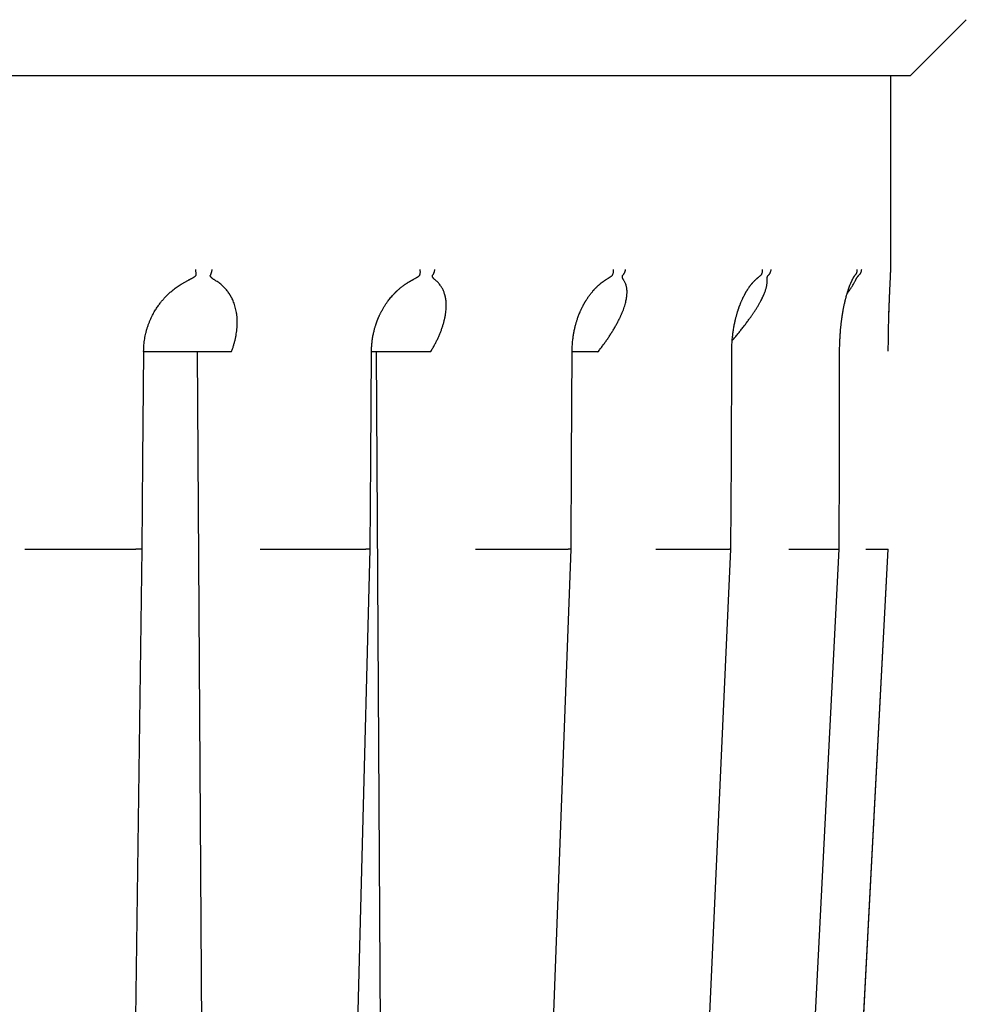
# Model space of a CAD drawing. Header units: millimetres. Extents: x 8 to 428, y 12 to 219.
# Tile 12 of 57: x 229 to 253, y 48 to 73. Entities that reach past the tile are written whole.
import ezdxf

# ---------------------------------------------------------------- set-up
doc = ezdxf.new("R2010")
doc.units = ezdxf.units.MM

msp = doc.modelspace()

# ---------------------------------------------------------------- linework, layer by layer
at = {"color": 7, "linetype": 'Continuous', "lineweight": 30}
for p, q in [((252, 71.177), (253.414, 72.592)), ((204, 71.177), (252, 71.177)), ((251.5, 66.26), (251.5, 71.177)), ((234.156, 28.977), (233.923, 64.177)), ((234.786, 64.177), (234.791, 64.191)), ((238.338, 64.191), (238.338, 64.191)), ((238.667, 28.977), (238.461, 64.177)), ((239.835, 64.177), (239.843, 64.191)), ((244.077, 64.177), (244.088, 64.191)), ((250.203, 64.192), (250.203, 64.192)), ((229.76, 59.177), (232.365, 59.177)), ((235.765, 59.177), (238.193, 59.177)), ((241.241, 59.177), (243.326, 59.177)), ((245.815, 59.177), (247.415, 59.177)), ((249.174, 59.177), (250.18, 59.177)), ((249.742, 26.99), (251.434, 59.177)), ((251.091, 59.177), (251.434, 59.177)), ((251.433, 59.177), (251.433, 59.178)), ((251.434, 59.177), (251.434, 59.176))]:
    msp.add_line(p, q, dxfattribs=at)
at = {"color": 7, "linetype": 'Continuous', "lineweight": 30, "flags": 128}
for points in [[(251.499, 66.241), (251.499, 66.244), (251.5, 66.26)], [(232.527, 59.18), (232.543, 61.445), (232.562, 64.191)], [(232.562, 64.191), (232.562, 64.191), (232.562, 64.191), (232.562, 64.191), (232.561, 64.191)], [(238.306, 59.179), (238.32, 61.445), (238.338, 64.191)], [(243.395, 59.177), (243.407, 61.446), (243.422, 64.192)], [(247.449, 59.177), (247.458, 61.446), (247.469, 64.192)], [(250.191, 59.177), (250.196, 61.446), (250.203, 64.192)], [(232.085, 26.997), (232.304, 42.934), (232.527, 59.18)], [(237.457, 26.995), (237.877, 42.933), (238.306, 59.179)], [(242.196, 26.993), (242.79, 42.93), (243.395, 59.177)], [(245.982, 26.991), (246.709, 42.929), (247.449, 59.177)], [(248.556, 26.99), (249.366, 42.928), (250.191, 59.176)], [(249.741, 26.99), (250.579, 42.927), (251.433, 59.177)]]:
    msp.add_lwpolyline(points, dxfattribs=at)
at = {"color": 7, "linetype": 'Continuous', "lineweight": 30}
for points, knots in [([(233.882, 66.119), (233.882, 66.116), (233.881, 66.112), (233.877, 66.105), (233.871, 66.097), (233.865, 66.09), (233.857, 66.083), (233.849, 66.076), (233.84, 66.07), (233.83, 66.063), (233.816, 66.054), (233.798, 66.043), (233.774, 66.03), (233.747, 66.016), (233.723, 66.004), (233.707, 65.997), (233.702, 65.995)], [0, 0, 0, 0, 0.039784, 0.082144, 0.12811, 0.17849, 0.222396, 0.269763, 0.320783, 0.375608, 0.434361, 0.537934, 0.653849, 0.782294, 0.9234, 1, 1, 1, 1]), ([(233.874, 66.26), (233.875, 66.249), (233.878, 66.228), (233.881, 66.2), (233.882, 66.176), (233.883, 66.157), (233.883, 66.142), (233.883, 66.132), (233.883, 66.124), (233.882, 66.12), (233.882, 66.119)], [0, 0, 0, 0, 0.210644, 0.396845, 0.558586, 0.695852, 0.808634, 0.896921, 0.960709, 1, 1, 1, 1]), ([(234.379, 65.987), (234.371, 65.992), (234.357, 66.001), (234.336, 66.014), (234.321, 66.024), (234.311, 66.032), (234.305, 66.036), (234.299, 66.041), (234.294, 66.045), (234.289, 66.049), (234.281, 66.056), (234.272, 66.065), (234.262, 66.077), (234.255, 66.088), (234.251, 66.097), (234.25, 66.104), (234.25, 66.112), (234.251, 66.116), (234.252, 66.119)], [0, 0, 0, 0, 0.131925, 0.252999, 0.36328, 0.403669, 0.442411, 0.479512, 0.51498, 0.548826, 0.58106, 0.674241, 0.756785, 0.829363, 0.877857, 0.921894, 0.962266, 1, 1, 1, 1]), ([(234.29, 66.26), (234.289, 66.252), (234.286, 66.235), (234.281, 66.21), (234.276, 66.191), (234.271, 66.176), (234.268, 66.166), (234.265, 66.156), (234.262, 66.145), (234.257, 66.132), (234.253, 66.123), (234.252, 66.119)], [0, 0, 0, 0, 0.160573, 0.321105, 0.481595, 0.556323, 0.628212, 0.697264, 0.763481, 0.887385, 1, 1, 1, 1]), ([(239.555, 66.119), (239.554, 66.116), (239.551, 66.112), (239.546, 66.105), (239.539, 66.097), (239.531, 66.09), (239.523, 66.083), (239.514, 66.076), (239.504, 66.07), (239.493, 66.063), (239.478, 66.054), (239.459, 66.043), (239.436, 66.031), (239.421, 66.023), (239.413, 66.02)], [0, 0, 0, 0, 0.0528745, 0.1091715, 0.1702615, 0.2372184, 0.2955709, 0.3585231, 0.42633, 0.4991945, 0.5772791, 0.7149307, 0.8689859, 1, 1, 1, 1]), ([(239.563, 66.26), (239.564, 66.249), (239.566, 66.228), (239.567, 66.2), (239.566, 66.176), (239.564, 66.157), (239.561, 66.142), (239.558, 66.132), (239.556, 66.124), (239.555, 66.12), (239.555, 66.119)], [0, 0, 0, 0, 0.2106444, 0.3968453, 0.558586, 0.6958525, 0.8086335, 0.8969207, 0.960709, 1, 1, 1, 1]), ([(239.964, 65.987), (239.959, 65.992), (239.948, 66.001), (239.933, 66.014), (239.923, 66.024), (239.916, 66.032), (239.911, 66.036), (239.907, 66.041), (239.904, 66.045), (239.9, 66.049), (239.895, 66.056), (239.889, 66.065), (239.884, 66.077), (239.881, 66.088), (239.88, 66.097), (239.88, 66.104), (239.882, 66.112), (239.885, 66.116), (239.886, 66.119)], [0, 0, 0, 0, 0.131925, 0.252999, 0.36328, 0.403669, 0.442411, 0.479512, 0.51498, 0.548826, 0.58106, 0.674241, 0.756785, 0.829363, 0.877857, 0.921894, 0.962266, 1, 1, 1, 1]), ([(239.936, 66.26), (239.935, 66.252), (239.932, 66.235), (239.926, 66.21), (239.92, 66.191), (239.914, 66.176), (239.91, 66.166), (239.906, 66.156), (239.901, 66.145), (239.894, 66.132), (239.889, 66.123), (239.886, 66.119)], [0, 0, 0, 0, 0.160573, 0.321105, 0.481595, 0.556323, 0.628212, 0.697264, 0.763481, 0.887385, 1, 1, 1, 1]), ([(244.44, 66.119), (244.438, 66.116), (244.435, 66.112), (244.429, 66.105), (244.421, 66.097), (244.412, 66.09), (244.403, 66.083), (244.394, 66.076), (244.384, 66.07), (244.372, 66.063), (244.359, 66.054), (244.348, 66.048), (244.342, 66.045)], [0, 0, 0, 0, 0.075889, 0.15669, 0.244371, 0.340472, 0.424223, 0.514576, 0.611897, 0.716477, 0.828549, 1, 1, 1, 1]), ([(244.464, 66.26), (244.465, 66.247), (244.467, 66.221), (244.462, 66.183), (244.454, 66.148), (244.444, 66.128), (244.44, 66.119)], [0, 0, 0, 0, 0.247633, 0.500007, 0.752377, 1, 1, 1, 1]), ([(244.734, 65.987), (244.731, 65.992), (244.725, 66.001), (244.717, 66.014), (244.712, 66.024), (244.708, 66.032), (244.706, 66.036), (244.704, 66.041), (244.703, 66.045), (244.701, 66.049), (244.699, 66.056), (244.697, 66.065), (244.696, 66.077), (244.697, 66.088), (244.699, 66.097), (244.701, 66.104), (244.705, 66.112), (244.709, 66.116), (244.71, 66.119)], [0, 0, 0, 0, 0.131925, 0.252999, 0.36328, 0.403669, 0.442411, 0.479512, 0.51498, 0.548826, 0.58106, 0.674241, 0.756785, 0.829363, 0.877857, 0.921894, 0.962266, 1, 1, 1, 1]), ([(244.769, 66.26), (244.768, 66.254), (244.766, 66.242), (244.762, 66.223), (244.757, 66.205), (244.75, 66.186), (244.742, 66.168), (244.732, 66.151), (244.722, 66.134), (244.714, 66.124), (244.71, 66.119)], [0, 0, 0, 0, 0.115351, 0.234337, 0.356614, 0.481757, 0.609264, 0.738563, 0.869029, 1, 1, 1, 1]), ([(248.205, 66.119), (248.203, 66.116), (248.199, 66.112), (248.191, 66.105), (248.183, 66.097), (248.174, 66.09), (248.166, 66.084), (248.161, 66.08), (248.159, 66.078)], [0, 0, 0, 0, 0.153065, 0.316037, 0.492885, 0.686716, 0.855639, 1, 1, 1, 1]), ([(248.243, 66.26), (248.243, 66.249), (248.244, 66.228), (248.24, 66.2), (248.234, 66.176), (248.227, 66.157), (248.22, 66.142), (248.214, 66.132), (248.209, 66.124), (248.206, 66.12), (248.205, 66.119)], [0, 0, 0, 0, 0.210644, 0.396845, 0.558586, 0.695852, 0.808634, 0.896921, 0.960709, 1, 1, 1, 1]), ([(248.364, 65.987), (248.363, 65.992), (248.363, 66.001), (248.362, 66.014), (248.362, 66.024), (248.362, 66.032), (248.362, 66.036), (248.363, 66.041), (248.363, 66.045), (248.364, 66.049), (248.365, 66.056), (248.367, 66.065), (248.37, 66.077), (248.375, 66.088), (248.379, 66.097), (248.384, 66.104), (248.39, 66.112), (248.394, 66.116), (248.396, 66.119)], [0, 0, 0, 0, 0.131925, 0.252999, 0.36328, 0.403669, 0.442411, 0.479512, 0.51498, 0.548826, 0.58106, 0.674241, 0.756785, 0.829363, 0.877857, 0.921894, 0.962266, 1, 1, 1, 1]), ([(248.458, 66.26), (248.458, 66.252), (248.456, 66.235), (248.449, 66.21), (248.442, 66.191), (248.435, 66.176), (248.43, 66.166), (248.425, 66.156), (248.417, 66.145), (248.408, 66.132), (248.4, 66.123), (248.396, 66.119)], [0, 0, 0, 0, 0.1605731, 0.3211047, 0.4815947, 0.5563232, 0.6282121, 0.6972637, 0.7634805, 0.8873849, 1, 1, 1, 1]), ([(250.203, 64.192), (250.203, 64.214), (250.203, 64.258), (250.204, 64.322), (250.206, 64.383), (250.208, 64.442), (250.211, 64.498), (250.214, 64.552), (250.217, 64.605), (250.221, 64.657), (250.225, 64.709), (250.229, 64.757), (250.233, 64.802), (250.238, 64.847), (250.243, 64.89), (250.248, 64.932), (250.253, 64.97), (250.257, 65.005), (250.262, 65.036), (250.265, 65.063), (250.269, 65.087), (250.272, 65.108), (250.275, 65.127), (250.278, 65.142), (250.28, 65.155), (250.282, 65.165), (250.283, 65.173), (250.284, 65.179), (250.285, 65.187), (250.287, 65.197), (250.289, 65.209), (250.291, 65.222), (250.295, 65.24), (250.299, 65.264), (250.305, 65.297), (250.313, 65.335), (250.322, 65.377), (250.331, 65.419), (250.34, 65.46), (250.349, 65.496), (250.357, 65.528), (250.365, 65.556), (250.373, 65.586), (250.381, 65.617), (250.39, 65.649), (250.4, 65.682), (250.411, 65.716), (250.42, 65.744), (250.428, 65.768), (250.434, 65.785), (250.44, 65.802), (250.446, 65.817), (250.451, 65.831), (250.455, 65.843), (250.462, 65.861), (250.472, 65.886), (250.483, 65.913), (250.493, 65.935), (250.501, 65.953), (250.509, 65.97), (250.517, 65.986), (250.523, 66), (250.529, 66.011), (250.533, 66.019), (250.538, 66.027), (250.542, 66.035), (250.546, 66.043), (250.55, 66.05), (250.555, 66.058), (250.56, 66.067), (250.565, 66.075), (250.57, 66.084), (250.575, 66.091), (250.579, 66.098), (250.583, 66.103), (250.586, 66.108), (250.588, 66.111), (250.59, 66.114), (250.593, 66.117), (250.595, 66.121), (250.598, 66.125), (250.601, 66.128), (250.602, 66.13), (250.603, 66.131)], [0, 0, 0, 0, 0.025419, 0.049889, 0.073443, 0.096105, 0.117899, 0.138843, 0.158952, 0.180121, 0.200306, 0.219514, 0.237748, 0.255011, 0.273395, 0.290433, 0.306135, 0.320508, 0.33356, 0.345071, 0.355321, 0.36431, 0.372129, 0.378839, 0.384441, 0.388935, 0.392322, 0.394362, 0.397599, 0.402054, 0.407665, 0.413492, 0.419224, 0.432354, 0.444952, 0.464682, 0.484336, 0.503956, 0.523553, 0.543321, 0.556887, 0.571437, 0.586961, 0.603443, 0.620864, 0.639201, 0.65853, 0.679037, 0.689801, 0.70087, 0.711595, 0.721231, 0.729778, 0.737584, 0.745305, 0.766228, 0.787855, 0.802407, 0.816446, 0.829759, 0.842872, 0.856181, 0.864456, 0.872032, 0.879141, 0.886354, 0.893698, 0.90143, 0.90915, 0.917953, 0.927605, 0.937102, 0.946245, 0.954534, 0.961889, 0.966104, 0.970373, 0.974701, 0.979086, 0.983796, 0.989568, 0.996533, 1, 1, 1, 1]), ([(250.643, 66.26), (250.642, 66.249), (250.642, 66.228), (250.637, 66.2), (250.629, 66.176), (250.62, 66.157), (250.611, 66.143), (250.605, 66.135), (250.603, 66.131)], [0, 0, 0, 0, 0.2357119, 0.4440715, 0.62506, 0.7786617, 0.9048641, 1, 1, 1, 1]), ([(250.606, 65.987), (250.608, 65.992), (250.612, 66.001), (250.619, 66.014), (250.624, 66.024), (250.628, 66.032), (250.631, 66.036), (250.634, 66.041), (250.636, 66.045), (250.639, 66.049), (250.643, 66.056), (250.649, 66.065), (250.657, 66.077), (250.664, 66.088), (250.671, 66.097), (250.678, 66.104), (250.685, 66.112), (250.689, 66.116), (250.691, 66.119)], [0, 0, 0, 0, 0.131925, 0.252999, 0.36328, 0.403669, 0.442411, 0.479512, 0.51498, 0.548826, 0.58106, 0.674241, 0.756785, 0.829363, 0.877857, 0.921894, 0.962266, 1, 1, 1, 1]), ([(250.754, 66.26), (250.753, 66.252), (250.752, 66.235), (250.746, 66.21), (250.739, 66.191), (250.733, 66.176), (250.727, 66.166), (250.722, 66.156), (250.714, 66.145), (250.704, 66.132), (250.696, 66.123), (250.691, 66.119)], [0, 0, 0, 0, 0.160573, 0.321105, 0.481595, 0.556323, 0.628212, 0.697264, 0.763481, 0.887385, 1, 1, 1, 1]), ([(251.437, 64.193), (251.437, 64.216), (251.437, 64.262), (251.437, 64.329), (251.438, 64.395), (251.438, 64.458), (251.439, 64.525), (251.44, 64.595), (251.441, 64.668), (251.442, 64.739), (251.444, 64.807), (251.445, 64.874), (251.447, 64.936), (251.448, 64.994), (251.45, 65.049), (251.451, 65.101), (251.453, 65.152), (251.454, 65.202), (251.456, 65.249), (251.458, 65.295), (251.459, 65.342), (251.461, 65.389), (251.463, 65.437), (251.465, 65.483), (251.467, 65.528), (251.469, 65.573), (251.471, 65.621), (251.473, 65.669), (251.475, 65.718), (251.477, 65.761), (251.479, 65.8), (251.48, 65.832), (251.482, 65.865), (251.484, 65.898), (251.485, 65.929), (251.487, 65.959), (251.488, 65.988), (251.489, 66.016), (251.49, 66.041), (251.491, 66.065), (251.492, 66.086), (251.493, 66.106), (251.494, 66.122), (251.495, 66.136), (251.495, 66.149), (251.496, 66.163), (251.496, 66.178), (251.497, 66.194), (251.498, 66.21), (251.498, 66.226), (251.499, 66.241), (251.499, 66.249), (251.499, 66.253)], [0, 0, 0, 0, 0.0257928, 0.050768, 0.0749583, 0.0983925, 0.1210953, 0.1497535, 0.1772319, 0.20356, 0.2305155, 0.2561849, 0.2804558, 0.303297, 0.3247254, 0.3460705, 0.366836, 0.3871609, 0.4070508, 0.4265109, 0.4455452, 0.4674365, 0.4887458, 0.5094779, 0.5298361, 0.5515144, 0.5743745, 0.5983809, 0.6234874, 0.6496792, 0.6674485, 0.6857179, 0.7044972, 0.7237976, 0.7430126, 0.7615252, 0.7809117, 0.7994417, 0.8171049, 0.8338929, 0.8497987, 0.8648173, 0.879023, 0.8885491, 0.8992848, 0.911227, 0.9243715, 0.9387123, 0.9539538, 0.970332, 0.9878348, 1, 1, 1, 1]), ([(251.497, 66.193), (251.497, 66.199), (251.498, 66.21), (251.498, 66.226), (251.498, 66.236), (251.499, 66.241)], [0, 0, 0, 0, 0.320155, 0.664186, 1, 1, 1, 1]), ([(232.561, 64.191), (232.562, 64.219), (232.563, 64.274), (232.568, 64.354), (232.577, 64.432), (232.587, 64.507), (232.601, 64.58), (232.617, 64.654), (232.637, 64.729), (232.66, 64.805), (232.685, 64.878), (232.712, 64.947), (232.74, 65.012), (232.769, 65.074), (232.799, 65.133), (232.829, 65.187), (232.86, 65.238), (232.889, 65.286), (232.919, 65.329), (232.948, 65.37), (232.976, 65.408), (233.004, 65.443), (233.03, 65.475), (233.057, 65.506), (233.084, 65.537), (233.112, 65.567), (233.141, 65.597), (233.17, 65.626), (233.202, 65.656), (233.236, 65.687), (233.273, 65.719), (233.314, 65.753), (233.36, 65.788), (233.408, 65.824), (233.461, 65.86), (233.517, 65.895), (233.575, 65.93), (233.636, 65.962), (233.688, 65.989), (233.721, 66.003), (233.732, 66.008)], [0, 0, 0, 0, 0.0359877, 0.0708906, 0.1047753, 0.1377003, 0.169716, 0.2008652, 0.2365114, 0.2710487, 0.3043591, 0.3363256, 0.3675235, 0.3973856, 0.4259332, 0.4531831, 0.4791479, 0.503407, 0.5264408, 0.5482533, 0.5688505, 0.588553, 0.6069538, 0.6241166, 0.6421709, 0.6620602, 0.6789529, 0.6969624, 0.7161071, 0.7363942, 0.7578344, 0.7818505, 0.8072039, 0.8339176, 0.8619873, 0.8913995, 0.9221341, 0.9522991, 0.9835852, 1, 1, 1, 1]), ([(234.791, 64.191), (234.801, 64.218), (234.821, 64.271), (234.846, 64.352), (234.869, 64.432), (234.888, 64.511), (234.904, 64.591), (234.917, 64.671), (234.927, 64.752), (234.933, 64.833), (234.936, 64.914), (234.934, 64.977), (234.932, 65.021), (234.93, 65.047), (234.928, 65.074), (234.925, 65.1), (234.922, 65.126), (234.919, 65.152), (234.912, 65.192), (234.902, 65.246), (234.885, 65.313), (234.866, 65.378), (234.844, 65.438), (234.82, 65.495), (234.8, 65.534), (234.787, 65.56), (234.779, 65.574), (234.772, 65.587), (234.764, 65.6), (234.757, 65.613), (234.743, 65.636), (234.722, 65.667), (234.693, 65.707), (234.663, 65.746), (234.63, 65.783), (234.597, 65.818), (234.56, 65.854), (234.519, 65.889), (234.475, 65.924), (234.428, 65.957), (234.395, 65.977), (234.379, 65.987)], [0, 0, 0, 0, 0.039965, 0.079839, 0.119654, 0.159444, 0.199243, 0.239086, 0.279683, 0.321257, 0.362469, 0.403365, 0.417074, 0.430754, 0.444408, 0.458037, 0.471644, 0.48523, 0.498797, 0.535312, 0.571257, 0.606672, 0.641604, 0.671982, 0.702056, 0.709887, 0.7177, 0.725495, 0.733274, 0.741037, 0.748785, 0.773942, 0.798781, 0.823327, 0.847607, 0.871648, 0.894969, 0.921756, 0.94816, 0.974225, 1, 1, 1, 1]), ([(238.338, 64.191), (238.338, 64.214), (238.339, 64.259), (238.342, 64.325), (238.347, 64.387), (238.354, 64.446), (238.361, 64.502), (238.369, 64.555), (238.379, 64.606), (238.389, 64.655), (238.4, 64.703), (238.411, 64.746), (238.422, 64.786), (238.433, 64.822), (238.443, 64.854), (238.452, 64.882), (238.46, 64.906), (238.468, 64.928), (238.475, 64.947), (238.481, 64.962), (238.486, 64.975), (238.49, 64.986), (238.493, 64.994), (238.496, 65.001), (238.498, 65.007), (238.502, 65.015), (238.506, 65.026), (238.512, 65.039), (238.519, 65.056), (238.528, 65.076), (238.538, 65.098), (238.548, 65.121), (238.56, 65.144), (238.571, 65.167), (238.582, 65.19), (238.603, 65.227), (238.632, 65.28), (238.672, 65.345), (238.714, 65.408), (238.754, 65.465), (238.794, 65.516), (238.831, 65.561), (238.862, 65.597), (238.886, 65.624), (238.902, 65.641), (238.916, 65.655), (238.928, 65.668), (238.938, 65.677), (238.945, 65.685), (238.952, 65.691), (238.96, 65.699), (238.969, 65.708), (238.98, 65.718), (238.994, 65.732), (239.012, 65.748), (239.034, 65.768), (239.06, 65.79), (239.089, 65.814), (239.123, 65.84), (239.157, 65.865), (239.186, 65.886), (239.211, 65.903), (239.23, 65.916), (239.249, 65.928), (239.269, 65.94), (239.288, 65.952), (239.305, 65.962), (239.321, 65.971), (239.335, 65.979), (239.345, 65.984), (239.351, 65.988), (239.355, 65.99), (239.361, 65.993), (239.368, 65.997), (239.379, 66.002), (239.392, 66.009), (239.405, 66.015), (239.412, 66.019), (239.414, 66.02)], [0, 0, 0, 0, 0.029479, 0.057562, 0.084292, 0.109706, 0.133831, 0.156691, 0.178301, 0.200643, 0.221496, 0.240864, 0.258746, 0.275132, 0.289223, 0.301924, 0.313239, 0.323174, 0.331732, 0.338916, 0.345001, 0.349733, 0.353643, 0.356767, 0.359284, 0.362813, 0.367803, 0.374253, 0.382161, 0.391735, 0.402746, 0.414065, 0.425328, 0.436538, 0.447693, 0.458796, 0.493163, 0.527052, 0.560759, 0.594972, 0.621289, 0.647818, 0.674511, 0.686568, 0.697229, 0.706491, 0.714357, 0.720827, 0.725154, 0.729121, 0.734119, 0.740202, 0.747281, 0.754845, 0.767547, 0.78125, 0.795962, 0.815184, 0.835133, 0.855391, 0.875952, 0.88684, 0.897808, 0.908855, 0.919978, 0.930796, 0.940397, 0.949659, 0.957348, 0.963465, 0.965804, 0.967901, 0.970813, 0.974808, 0.979885, 0.987929, 0.997727, 1, 1, 1, 1]), ([(239.843, 64.191), (239.859, 64.218), (239.891, 64.271), (239.935, 64.352), (239.977, 64.432), (240.016, 64.511), (240.052, 64.591), (240.085, 64.671), (240.116, 64.752), (240.143, 64.833), (240.167, 64.914), (240.183, 64.977), (240.193, 65.021), (240.199, 65.047), (240.204, 65.074), (240.209, 65.1), (240.213, 65.126), (240.217, 65.152), (240.222, 65.192), (240.228, 65.246), (240.232, 65.313), (240.232, 65.378), (240.229, 65.438), (240.223, 65.495), (240.217, 65.534), (240.212, 65.56), (240.209, 65.574), (240.206, 65.587), (240.203, 65.6), (240.199, 65.613), (240.193, 65.636), (240.183, 65.667), (240.168, 65.707), (240.152, 65.746), (240.133, 65.783), (240.113, 65.818), (240.089, 65.854), (240.063, 65.889), (240.033, 65.924), (240, 65.957), (239.976, 65.977), (239.964, 65.987)], [0, 0, 0, 0, 0.039965, 0.079839, 0.119654, 0.159444, 0.199243, 0.239086, 0.279683, 0.321257, 0.362469, 0.403365, 0.417074, 0.430754, 0.444408, 0.458037, 0.471644, 0.48523, 0.498797, 0.535312, 0.571257, 0.606672, 0.641604, 0.671982, 0.702056, 0.709887, 0.7177, 0.725495, 0.733274, 0.741037, 0.748785, 0.773942, 0.798781, 0.823327, 0.847607, 0.871648, 0.894969, 0.921756, 0.94816, 0.974225, 1, 1, 1, 1]), ([(243.422, 64.192), (243.422, 64.214), (243.423, 64.258), (243.426, 64.322), (243.43, 64.383), (243.435, 64.442), (243.441, 64.498), (243.448, 64.551), (243.455, 64.601), (243.463, 64.649), (243.472, 64.696), (243.482, 64.743), (243.492, 64.788), (243.503, 64.831), (243.513, 64.87), (243.523, 64.906), (243.534, 64.94), (243.544, 64.974), (243.556, 65.011), (243.57, 65.052), (243.587, 65.097), (243.605, 65.143), (243.621, 65.183), (243.636, 65.216), (243.647, 65.242), (243.659, 65.268), (243.672, 65.293), (243.684, 65.317), (243.695, 65.338), (243.704, 65.357), (243.713, 65.373), (243.721, 65.387), (243.727, 65.398), (243.732, 65.407), (243.736, 65.414), (243.74, 65.422), (243.745, 65.431), (243.752, 65.442), (243.76, 65.456), (243.77, 65.471), (243.781, 65.49), (243.794, 65.51), (243.809, 65.532), (243.824, 65.555), (243.839, 65.577), (243.855, 65.599), (243.871, 65.62), (243.887, 65.642), (243.903, 65.663), (243.92, 65.683), (243.936, 65.702), (243.951, 65.72), (243.964, 65.736), (243.977, 65.749), (243.987, 65.761), (243.997, 65.772), (244.006, 65.781), (244.014, 65.789), (244.022, 65.797), (244.031, 65.806), (244.042, 65.817), (244.054, 65.829), (244.068, 65.842), (244.083, 65.856), (244.098, 65.87), (244.112, 65.882), (244.124, 65.892), (244.135, 65.902), (244.147, 65.912), (244.159, 65.921), (244.169, 65.93), (244.179, 65.937), (244.188, 65.944), (244.197, 65.95), (244.203, 65.955), (244.208, 65.959), (244.212, 65.962), (244.216, 65.965), (244.221, 65.968), (244.228, 65.973), (244.237, 65.98), (244.249, 65.987), (244.261, 65.996), (244.278, 66.007), (244.3, 66.02), (244.322, 66.034), (244.336, 66.042), (244.342, 66.045)], [0, 0, 0, 0, 0.0277282, 0.0543484, 0.0798988, 0.1044119, 0.1279148, 0.1500361, 0.1712208, 0.1914818, 0.2108282, 0.2317106, 0.2514251, 0.2699674, 0.2872744, 0.3033368, 0.3181752, 0.3328853, 0.3481732, 0.3681682, 0.3890764, 0.4109019, 0.4336507, 0.445938, 0.4584822, 0.4712847, 0.4842863, 0.4964269, 0.5073194, 0.5169626, 0.525355, 0.5324955, 0.5383829, 0.5430143, 0.5463882, 0.5497766, 0.5547229, 0.5610741, 0.5683109, 0.5763902, 0.5867877, 0.5983074, 0.610943, 0.6241203, 0.6370524, 0.64973, 0.6621504, 0.6755316, 0.6886279, 0.7014431, 0.7139597, 0.7255688, 0.7359898, 0.7452242, 0.7532725, 0.7603273, 0.7673259, 0.7721199, 0.7778742, 0.7846778, 0.7925327, 0.8014399, 0.8112578, 0.8228866, 0.833501, 0.8430989, 0.851679, 0.8593342, 0.867524, 0.8767474, 0.8829428, 0.8895295, 0.896366, 0.902248, 0.9069007, 0.9102745, 0.9124931, 0.9147985, 0.9178482, 0.9229067, 0.9292129, 0.9367646, 0.9455258, 0.9545562, 0.9718322, 0.9884943, 1, 1, 1, 1]), ([(244.088, 64.191), (244.109, 64.218), (244.151, 64.271), (244.211, 64.352), (244.269, 64.432), (244.325, 64.511), (244.378, 64.591), (244.429, 64.671), (244.479, 64.752), (244.526, 64.833), (244.57, 64.914), (244.602, 64.977), (244.624, 65.021), (244.637, 65.047), (244.649, 65.074), (244.661, 65.1), (244.672, 65.126), (244.683, 65.152), (244.7, 65.192), (244.721, 65.246), (244.744, 65.313), (244.765, 65.378), (244.781, 65.438), (244.793, 65.495), (244.8, 65.534), (244.804, 65.56), (244.806, 65.574), (244.808, 65.587), (244.809, 65.6), (244.81, 65.613), (244.812, 65.636), (244.814, 65.667), (244.814, 65.707), (244.813, 65.746), (244.809, 65.783), (244.803, 65.818), (244.795, 65.854), (244.784, 65.889), (244.77, 65.924), (244.754, 65.957), (244.741, 65.977), (244.734, 65.987)], [0, 0, 0, 0, 0.039965, 0.079839, 0.119654, 0.159444, 0.199243, 0.239086, 0.279683, 0.321257, 0.362469, 0.403365, 0.417074, 0.430754, 0.444408, 0.458037, 0.471644, 0.48523, 0.498797, 0.535312, 0.571257, 0.606672, 0.641604, 0.671982, 0.702056, 0.709887, 0.7177, 0.725495, 0.733274, 0.741037, 0.748785, 0.773942, 0.798781, 0.823327, 0.847607, 0.871648, 0.894969, 0.921756, 0.94816, 0.974225, 1, 1, 1, 1]), ([(247.469, 64.192), (247.469, 64.217), (247.47, 64.265), (247.472, 64.337), (247.476, 64.406), (247.48, 64.471), (247.486, 64.534), (247.492, 64.593), (247.499, 64.65), (247.507, 64.703), (247.515, 64.756), (247.524, 64.809), (247.533, 64.86), (247.543, 64.908), (247.553, 64.953), (247.562, 64.994), (247.571, 65.032), (247.58, 65.066), (247.59, 65.101), (247.599, 65.134), (247.608, 65.167), (247.617, 65.195), (247.624, 65.216), (247.628, 65.23), (247.631, 65.237), (247.633, 65.243), (247.635, 65.25), (247.638, 65.258), (247.642, 65.27), (247.646, 65.283), (247.651, 65.298), (247.657, 65.315), (247.664, 65.333), (247.671, 65.352), (247.679, 65.372), (247.686, 65.39), (247.693, 65.408), (247.702, 65.431), (247.714, 65.457), (247.727, 65.487), (247.738, 65.512), (247.748, 65.533), (247.757, 65.552), (247.767, 65.572), (247.777, 65.593), (247.787, 65.612), (247.796, 65.629), (247.804, 65.643), (247.811, 65.657), (247.819, 65.671), (247.826, 65.683), (247.832, 65.693), (247.836, 65.7), (247.838, 65.705), (247.841, 65.708), (247.843, 65.713), (247.847, 65.719), (247.853, 65.728), (247.859, 65.738), (247.865, 65.749), (247.872, 65.759), (247.878, 65.768), (247.887, 65.782), (247.899, 65.8), (247.914, 65.822), (247.93, 65.843), (247.943, 65.861), (247.953, 65.874), (247.959, 65.882), (247.965, 65.889), (247.971, 65.896), (247.976, 65.903), (247.982, 65.91), (247.989, 65.918), (247.996, 65.926), (248.003, 65.934), (248.01, 65.941), (248.019, 65.951), (248.03, 65.963), (248.043, 65.977), (248.057, 65.991), (248.069, 66.003), (248.08, 66.013), (248.089, 66.021), (248.098, 66.029), (248.105, 66.035), (248.11, 66.04), (248.115, 66.044), (248.121, 66.049), (248.126, 66.053), (248.131, 66.057), (248.136, 66.06), (248.14, 66.064), (248.144, 66.067), (248.148, 66.07), (248.153, 66.074), (248.157, 66.076), (248.159, 66.078)], [0, 0, 0, 0, 0.029661, 0.058179, 0.085599, 0.11196, 0.137294, 0.1612, 0.18416, 0.206187, 0.227291, 0.250163, 0.271832, 0.292212, 0.311305, 0.329124, 0.345677, 0.360989, 0.37522, 0.391595, 0.406334, 0.419438, 0.430912, 0.435248, 0.438617, 0.441031, 0.443845, 0.447966, 0.453396, 0.460133, 0.467103, 0.475075, 0.484052, 0.493828, 0.50341, 0.512667, 0.521601, 0.530213, 0.547203, 0.562752, 0.57685, 0.586799, 0.596975, 0.607919, 0.619624, 0.632082, 0.640246, 0.648697, 0.657404, 0.665358, 0.673151, 0.679308, 0.683831, 0.685732, 0.687675, 0.69053, 0.694304, 0.699993, 0.706856, 0.713722, 0.720308, 0.726615, 0.732643, 0.747612, 0.762765, 0.778593, 0.794394, 0.801024, 0.807498, 0.813371, 0.818591, 0.823479, 0.829274, 0.835681, 0.842866, 0.849807, 0.856293, 0.862325, 0.875029, 0.88793, 0.901209, 0.91521, 0.923692, 0.932647, 0.941184, 0.948132, 0.952483, 0.957023, 0.962563, 0.968991, 0.973236, 0.977323, 0.981251, 0.98502, 0.988881, 0.993619, 1, 1, 1, 1]), ([(247.48, 64.464), (247.494, 64.48), (247.53, 64.522), (247.588, 64.591), (247.654, 64.671), (247.719, 64.752), (247.782, 64.833), (247.844, 64.914), (247.89, 64.977), (247.921, 65.021), (247.94, 65.047), (247.959, 65.074), (247.977, 65.1), (247.995, 65.126), (248.012, 65.152), (248.039, 65.192), (248.074, 65.246), (248.116, 65.313), (248.155, 65.378), (248.189, 65.438), (248.219, 65.495), (248.239, 65.534), (248.252, 65.56), (248.258, 65.574), (248.264, 65.587), (248.27, 65.6), (248.276, 65.613), (248.286, 65.636), (248.299, 65.667), (248.314, 65.707), (248.328, 65.746), (248.339, 65.783), (248.349, 65.818), (248.356, 65.854), (248.362, 65.889), (248.366, 65.924), (248.366, 65.957), (248.365, 65.977), (248.364, 65.987)], [0, 0, 0, 0, 0.027407, 0.073458, 0.11956, 0.166534, 0.214639, 0.262324, 0.309644, 0.325506, 0.341336, 0.357134, 0.372905, 0.388649, 0.404369, 0.420067, 0.462318, 0.503909, 0.544887, 0.585307, 0.620457, 0.655254, 0.664315, 0.673355, 0.682375, 0.691376, 0.700359, 0.709324, 0.738432, 0.767173, 0.795575, 0.823669, 0.851486, 0.878471, 0.909466, 0.940017, 0.970177, 1, 1, 1, 1]), ([(250.393, 65.657), (250.395, 65.66), (250.408, 65.677), (250.43, 65.707), (250.458, 65.746), (250.484, 65.783), (250.507, 65.818), (250.53, 65.854), (250.552, 65.889), (250.573, 65.924), (250.591, 65.957), (250.601, 65.977), (250.606, 65.987)], [0, 0, 0, 0, 0.0272501, 0.134135, 0.2397612, 0.3442403, 0.447688, 0.5480431, 0.6633097, 0.7769265, 0.8890889, 1, 1, 1, 1]), ([(251.437, 64.193), (251.437, 64.216), (251.437, 64.262), (251.437, 64.329), (251.438, 64.395), (251.438, 64.458), (251.439, 64.525), (251.44, 64.595), (251.441, 64.668), (251.442, 64.739), (251.444, 64.807), (251.445, 64.874), (251.447, 64.936), (251.448, 64.994), (251.45, 65.049), (251.451, 65.101), (251.453, 65.152), (251.454, 65.202), (251.456, 65.234), (251.456, 65.25)], [0, 0, 0, 0, 0.063365, 0.124722, 0.18415, 0.24172, 0.297494, 0.367899, 0.435405, 0.500085, 0.566306, 0.629368, 0.688995, 0.745108, 0.797751, 0.85019, 0.901204, 0.951136, 1, 1, 1, 1]), ([(234.786, 64.177), (234.696, 64.177), (234.515, 64.177), (234.242, 64.177), (233.968, 64.177), (233.693, 64.177), (233.418, 64.177), (233.145, 64.177), (232.872, 64.177), (232.677, 64.177), (232.574, 64.177), (232.561, 64.177)], [0, 0, 0, 0, 0.123803, 0.247606, 0.371408, 0.495211, 0.619014, 0.740606, 0.862198, 0.98379, 1, 1, 1, 1]), ([(239.835, 64.177), (239.755, 64.177), (239.596, 64.177), (239.354, 64.177), (239.111, 64.177), (238.865, 64.177), (238.619, 64.177), (238.443, 64.177), (238.349, 64.177), (238.338, 64.177)], [0, 0, 0, 0, 0.1633926, 0.3267852, 0.4901778, 0.6535704, 0.816963, 0.9774379, 1, 1, 1, 1]), ([(244.077, 64.177), (244.014, 64.177), (243.887, 64.177), (243.693, 64.177), (243.538, 64.177), (243.447, 64.177), (243.422, 64.177)], [0, 0, 0, 0, 0.296754, 0.593508, 0.890262, 1, 1, 1, 1]), ([(229.547, 59.181), (229.549, 59.181), (229.553, 59.181), (229.568, 59.18), (229.59, 59.179), (229.618, 59.179), (229.651, 59.179), (229.687, 59.178), (229.724, 59.178), (229.748, 59.177), (229.76, 59.177)], [0, 0, 0, 0, 0.117113, 0.240732, 0.369104, 0.499992, 0.630881, 0.759256, 0.88288, 1, 1, 1, 1]), ([(232.526, 59.18), (232.525, 59.179), (232.523, 59.179), (232.511, 59.178), (232.491, 59.177), (232.465, 59.176), (232.434, 59.176), (232.4, 59.177), (232.377, 59.177), (232.365, 59.177)], [0, 0, 0, 0, 0.1060784, 0.2572227, 0.4113267, 0.5654295, 0.71657, 0.8621148, 1, 1, 1, 1]), ([(235.514, 59.181), (235.519, 59.181), (235.53, 59.181), (235.553, 59.18), (235.582, 59.179), (235.617, 59.179), (235.654, 59.179), (235.693, 59.178), (235.73, 59.178), (235.754, 59.177), (235.765, 59.177)], [0, 0, 0, 0, 0.117113, 0.240732, 0.369104, 0.499992, 0.630881, 0.759256, 0.88288, 1, 1, 1, 1]), ([(238.306, 59.179), (238.306, 59.179), (238.305, 59.178), (238.294, 59.177), (238.277, 59.176), (238.253, 59.176), (238.225, 59.177), (238.203, 59.177), (238.193, 59.177)], [0, 0, 0, 0, 0.167947, 0.340573, 0.513198, 0.682504, 0.845542, 1, 1, 1, 1]), ([(240.97, 59.181), (240.977, 59.181), (240.993, 59.181), (241.023, 59.18), (241.058, 59.179), (241.097, 59.179), (241.136, 59.179), (241.175, 59.178), (241.21, 59.178), (241.231, 59.177), (241.241, 59.177)], [0, 0, 0, 0, 0.117113, 0.240732, 0.369104, 0.499992, 0.630881, 0.759256, 0.88288, 1, 1, 1, 1]), ([(243.394, 59.177), (243.395, 59.177), (243.395, 59.177), (243.388, 59.176), (243.373, 59.176), (243.352, 59.177), (243.334, 59.177), (243.326, 59.177)], [0, 0, 0, 0, 0.120892, 0.351025, 0.576734, 0.794086, 1, 1, 1, 1]), ([(245.541, 59.181), (245.551, 59.181), (245.571, 59.181), (245.606, 59.18), (245.644, 59.179), (245.684, 59.179), (245.723, 59.179), (245.758, 59.178), (245.79, 59.178), (245.807, 59.177), (245.815, 59.177)], [0, 0, 0, 0, 0.1171134, 0.2407325, 0.3691043, 0.4999921, 0.6308811, 0.7592562, 0.8828803, 1, 1, 1, 1]), ([(247.449, 59.177), (247.449, 59.177), (247.45, 59.176), (247.445, 59.176), (247.433, 59.177), (247.421, 59.177), (247.415, 59.177)], [0, 0, 0, 0, 0.061665, 0.388011, 0.702275, 1, 1, 1, 1]), ([(248.918, 59.181), (248.929, 59.181), (248.952, 59.181), (248.989, 59.18), (249.028, 59.179), (249.066, 59.179), (249.101, 59.179), (249.132, 59.178), (249.157, 59.178), (249.169, 59.177), (249.174, 59.177)], [0, 0, 0, 0, 0.117113, 0.240732, 0.369104, 0.499992, 0.630881, 0.759256, 0.88288, 1, 1, 1, 1]), ([(250.191, 59.176), (250.191, 59.177), (250.19, 59.177), (250.183, 59.177), (250.18, 59.177)], [0, 0, 0, 0, 0.483116, 1, 1, 1, 1]), ([(250.868, 59.181), (250.88, 59.181), (250.904, 59.181), (250.942, 59.18), (250.978, 59.179), (251.013, 59.179), (251.042, 59.179), (251.066, 59.178), (251.082, 59.178), (251.088, 59.177), (251.091, 59.177)], [0, 0, 0, 0, 0.117113, 0.240732, 0.369104, 0.499992, 0.630881, 0.759256, 0.88288, 1, 1, 1, 1]), ([(251.433, 59.177), (251.433, 59.177), (251.436, 59.177), (251.435, 59.177), (251.434, 59.177)], [0, 0, 0, 0, 0.122569, 1, 1, 1, 1])]:
    msp.add_open_spline(points, degree=3, knots=knots, dxfattribs=at)

doc.saveas('drawing.dxf')
